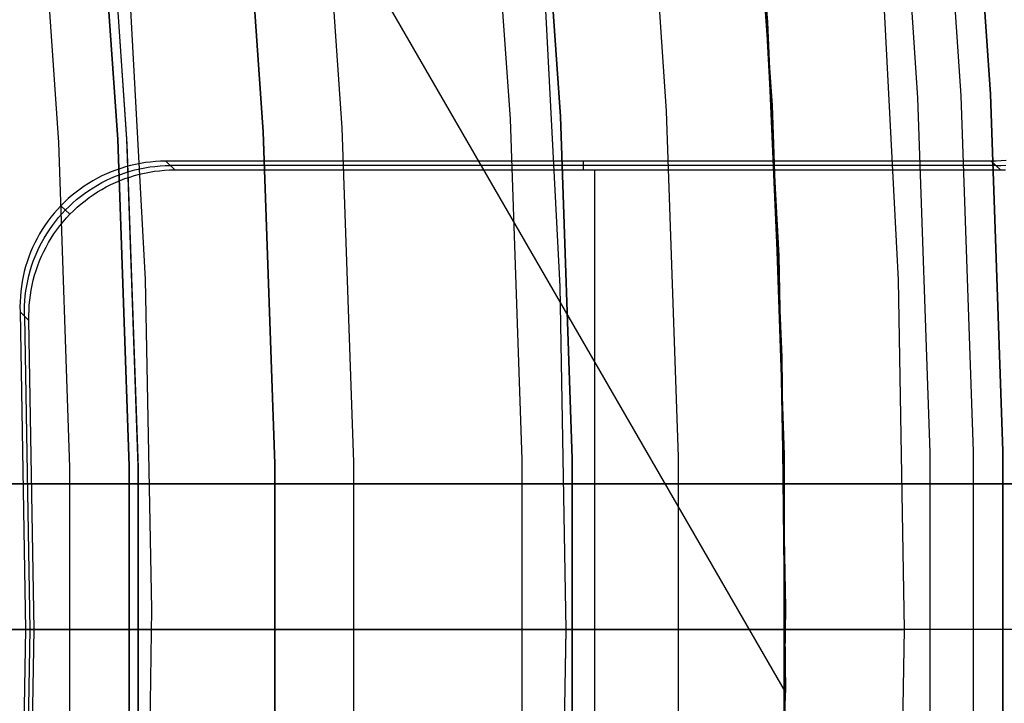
# Model space of a CAD drawing. Header units: millimetres. Extents: x 9001 to 10165, y -167 to 850.
# Tile 162 of 216: x 9646.02 to 9652.77, y 482.34 to 487.03. Entities that reach past the tile are written whole.
import ezdxf

# ---------------------------------------------------------------- set-up
doc = ezdxf.new("R2010")
doc.units = ezdxf.units.MM
for name, color, linetype in [('1', 7, 'Continuous'), ('COLOR EXT', 7, 'Continuous'), ('luz', 7, 'Continuous')]:
    doc.layers.add(name, color=color, linetype=linetype)

msp = doc.modelspace()

# ---------------------------------------------------------------- linework, layer by layer
at = {"layer": '1', "color": 29, "true_color": 0x4d342b}
for p, q in [((9651.1444, 487.0149, 59.5679), (9650.9681, 489.3093, 59.5679)), ((9651.1451, 487.015, 60.5621), (9650.9691, 489.3095, 60.5621)), ((9650.9691, 489.3095, 60.065), (9651.1451, 487.015, 60.065)), ((9651.0918, 487.8233, 42.4621), (9651.2229, 485.4113, 42.4621)), ((9651.0918, 487.8233, 51.5121), (9651.2229, 485.4113, 51.5121)), ((9646.753, 487.5117, 76.062), (9646.8759, 485.2507, 76.062)), ((9648.3961, 487.3919, 63.2814), (9649.8425, 484.886, 61.9642)), ((9651.2447, 484.7159, 59.5679), (9651.1444, 487.0149, 59.5679)), ((9651.2451, 484.7159, 60.5621), (9651.1451, 487.015, 60.5621)), ((9651.1451, 487.015, 60.065), (9651.2451, 484.7159, 60.065)), ((9651.2229, 485.4113, 42.4621), (9651.2701, 482.9962, 42.4621)), ((9651.2229, 485.4113, 51.5121), (9651.2701, 482.9962, 51.5121)), ((9646.8759, 485.2507, 76.062), (9646.9201, 482.9868, 76.062)), ((9649.8425, 484.886, 61.9642), (9651.2689, 482.4148, 60.5621)), ((9651.2689, 482.4148, 59.5679), (9651.2447, 484.7159, 59.5679)), ((9651.2689, 482.4148, 60.5621), (9651.2451, 484.7159, 60.5621)), ((9651.2451, 484.7159, 60.065), (9651.2689, 482.4148, 60.065)), ((9646.9201, 482.9868, 76.062), (9646.8856, 480.7227, 76.062)), ((9651.2701, 482.9962, 42.4621), (9651.2333, 480.5809, 42.4621)), ((9651.2701, 482.9962, 51.5121), (9651.2333, 480.5809, 51.5121)), ((9651.2695, 482.5309, 59.5679), (9651.2695, 482.5309, 42.4621)), ((9651.2135, 480.0387, 60.5621), (9651.2689, 482.4148, 60.5621)), ((9651.2689, 482.4148, 60.5621), (9651.2689, 482.4148, 59.5679))]:
    msp.add_line(p, q, dxfattribs=at)
at = {"layer": '1', "color": 250, "true_color": 0x111111}
for p, q in [((9651.1771, 486.4436, 47.3), (9651.0116, 488.8371, 47.3)), ((9651.0116, 488.8371, 56.8), (9651.1771, 486.4436, 56.8)), ((9651.0116, 488.8371, 52.05), (9651.1771, 486.4436, 52.05)), ((9649.563, 488.7118, 58.1203), (9649.7251, 486.3683, 58.1203)), ((9649.7251, 486.3683, 56.8), (9649.563, 488.7118, 56.8)), ((9649.563, 488.7118, 57.4602), (9649.7251, 486.3683, 57.4602)), ((9647.6868, 486.2627, 258.7136), (9647.5296, 488.5358, 258.7136)), ((9647.5296, 488.5358, 282.75), (9647.6868, 486.2627, 282.75)), ((9647.5296, 488.5358, 270.7318), (9647.6868, 486.2627, 270.7318)), ((9646.5334, 488.4496, 282.75), (9646.6882, 486.2109, 282.75)), ((9646.6882, 486.2109, 258.7153), (9646.5334, 488.4496, 258.7153)), ((9646.5334, 488.4496, 270.7326), (9646.6882, 486.2109, 270.7326)), ((9646.5945, 488.4549, 61.1), (9646.7494, 486.2141, 61.1)), ((9646.5997, 488.3941, 61.1), (9646.7513, 486.1775, 61.1)), ((9649.5993, 487.5543, 45.7922), (9649.7216, 485.2016, 45.7922)), ((9649.5993, 487.5543, 45.7922), (9649.7216, 485.2017, 45.7922)), ((9651.2599, 484.0458, 47.3), (9651.1771, 486.4436, 47.3)), ((9651.1771, 486.4436, 56.8), (9651.2599, 484.0458, 56.8)), ((9651.1771, 486.4436, 52.05), (9651.2599, 484.0458, 52.05)), ((9649.7251, 486.3683, 58.1203), (9649.8062, 484.0207, 58.1203)), ((9649.8062, 484.0207, 56.8), (9649.7251, 486.3683, 56.8)), ((9649.7251, 486.3683, 57.4602), (9649.8062, 484.0207, 57.4602)), ((9646.6882, 486.2109, 282.75), (9646.7656, 483.9682, 282.75)), ((9646.7656, 483.9682, 258.7153), (9646.6882, 486.2109, 258.7153)), ((9646.6882, 486.2109, 270.7326), (9646.7656, 483.9682, 270.7326)), ((9646.7494, 486.2141, 61.1), (9646.827, 483.9693, 61.1)), ((9647.7655, 483.9855, 258.7136), (9647.6868, 486.2627, 258.7136)), ((9647.6868, 486.2627, 282.75), (9647.7655, 483.9855, 282.75)), ((9647.6868, 486.2627, 270.7318), (9647.7655, 483.9855, 270.7318)), ((9646.7513, 486.1775, 61.1), (9646.8272, 483.9571, 61.1)), ((9649.7216, 485.2017, 45.7922), (9649.7625, 482.8463, 45.7922)), ((9649.7216, 485.2016, 45.7922), (9649.7625, 482.8462, 45.7922)), ((9651.2599, 481.6466, 47.3), (9651.2599, 484.0458, 47.3)), ((9651.2599, 484.0458, 56.8), (9651.2599, 481.6466, 56.8)), ((9651.2599, 484.0458, 52.05), (9651.2599, 481.6466, 52.05)), ((9647.7655, 481.7069, 258.7136), (9647.7655, 483.9855, 258.7136)), ((9647.7655, 483.9855, 282.75), (9647.7655, 481.7069, 282.75)), ((9647.7655, 483.9855, 270.7318), (9647.7655, 481.7069, 270.7318)), ((9649.8062, 484.0207, 58.1203), (9649.8062, 481.6717, 58.1203)), ((9649.8062, 481.6717, 56.8), (9649.8062, 484.0207, 56.8)), ((9649.8062, 484.0207, 57.4602), (9649.8062, 481.6717, 57.4602)), ((9646.7656, 483.9682, 282.75), (9646.7656, 481.7241, 282.75)), ((9646.7656, 481.7241, 258.7153), (9646.7656, 483.9682, 258.7153)), ((9646.7656, 483.9682, 270.7326), (9646.7656, 481.7241, 270.7326)), ((9646.827, 483.9693, 61.1), (9646.827, 481.7231, 61.1)), ((9646.8272, 483.9571, 61.1), (9646.8272, 481.7353, 61.1)), ((9649.7625, 482.8462, 45.7922), (9608.9191, 482.8462, 45.7922)), ((9646.8366, 482.8462, 61.1), (9634.9149, 482.8462, 61.1)), ((9646.3558, 482.8462, 248.8252), (9645.9865, 482.8462, 247.6281)), ((9646.2262, 482.8462, 252.6581), (9645.9904, 482.8462, 251.4633)), ((9646.4203, 482.8462, 253.8604), (9646.2262, 482.8462, 252.6581)), ((9646.6832, 482.8462, 250.0343), (9646.3558, 482.8462, 248.8252)), ((9646.5724, 482.8462, 255.0688), (9646.4203, 482.8462, 253.8604)), ((9646.6823, 482.8462, 256.2817), (9646.5724, 482.8462, 255.0688)), ((9646.75, 482.8462, 257.4977), (9646.6823, 482.8462, 256.2817)), ((9646.9683, 482.8462, 251.2542), (9646.6832, 482.8462, 250.0343)), ((9646.7753, 482.8462, 258.7153), (9646.75, 482.8462, 257.4977)), ((9646.7753, 482.8462, 282.75), (9646.7753, 482.8462, 258.7153)), ((9647.7753, 482.8462, 282.75), (9646.7753, 482.8462, 282.75)), ((9646.8366, 482.8462, 61.1), (9646.9384, 482.8462, 61.0983)), ((9646.9384, 482.8462, 61.0983), (9647.04, 482.8462, 61.0931)), ((9647.2108, 482.8462, 252.4832), (9646.9683, 482.8462, 251.2542)), ((9647.04, 482.8462, 61.0931), (9647.1414, 482.8462, 61.0844)), ((9647.1414, 482.8462, 61.0844), (9647.2424, 482.8462, 61.0722)), ((9647.4104, 482.8462, 253.7199), (9647.2108, 482.8462, 252.4832)), ((9647.2424, 482.8462, 61.0722), (9647.3429, 482.8462, 61.0567)), ((9647.3429, 482.8462, 61.0567), (9647.4429, 482.8462, 61.0377)), ((9647.5668, 482.8462, 254.9628), (9647.4104, 482.8462, 253.7199)), ((9647.4429, 482.8462, 61.0377), (9647.5421, 482.8462, 61.0153)), ((9647.5421, 482.8462, 61.0153), (9647.6406, 482.8462, 60.9895)), ((9647.6798, 482.8462, 256.2104), (9647.5668, 482.8462, 254.9628)), ((9647.6406, 482.8462, 60.9895), (9647.738, 482.8462, 60.9604)), ((9647.7493, 482.8462, 257.4612), (9647.6798, 482.8462, 256.2104)), ((9647.738, 482.8462, 60.9604), (9647.8345, 482.8462, 60.928)), ((9647.7753, 482.8462, 258.7136), (9647.7493, 482.8462, 257.4612)), ((9647.7753, 482.8462, 282.75), (9647.7753, 482.8462, 258.7136)), ((9647.8345, 482.8462, 60.928), (9647.9298, 482.8462, 60.8923)), ((9647.9298, 482.8462, 60.8923), (9648.0238, 482.8462, 60.8533)), ((9648.0238, 482.8462, 60.8533), (9648.1164, 482.8462, 60.8112)), ((9648.1164, 482.8462, 60.8112), (9648.2075, 482.8462, 60.7659)), ((9648.2075, 482.8462, 60.7659), (9648.297, 482.8462, 60.7176)), ((9648.297, 482.8462, 60.7176), (9648.3848, 482.8462, 60.6662)), ((9648.3848, 482.8462, 60.6662), (9648.4709, 482.8462, 60.6119)), ((9648.4709, 482.8462, 60.6119), (9648.555, 482.8462, 60.5546)), ((9648.555, 482.8462, 60.5546), (9648.6371, 482.8462, 60.4945)), ((9648.6371, 482.8462, 60.4945), (9648.7171, 482.8462, 60.4317)), ((9648.7171, 482.8462, 60.4317), (9648.7949, 482.8462, 60.3661)), ((9648.7949, 482.8462, 60.3661), (9648.8704, 482.8462, 60.298)), ((9648.8704, 482.8462, 60.298), (9648.9436, 482.8462, 60.2273)), ((9648.9436, 482.8462, 60.2273), (9649.0143, 482.8462, 60.1541)), ((9649.0143, 482.8462, 60.1541), (9649.0825, 482.8462, 60.0786)), ((9649.0825, 482.8462, 60.0786), (9649.148, 482.8462, 60.0008)), ((9649.148, 482.8462, 60.0008), (9649.2109, 482.8462, 59.9208)), ((9649.2109, 482.8462, 59.9208), (9649.2709, 482.8462, 59.8386)), ((9649.2709, 482.8462, 59.8386), (9649.3282, 482.8462, 59.7545)), ((9649.3282, 482.8462, 59.7545), (9649.3825, 482.8462, 59.6685)), ((9649.3825, 482.8462, 59.6685), (9649.4339, 482.8462, 59.5807)), ((9649.4339, 482.8462, 59.5807), (9649.4823, 482.8462, 59.4912)), ((9649.4823, 482.8462, 59.4912), (9649.5275, 482.8462, 59.4)), ((9649.5275, 482.8462, 59.4), (9649.5696, 482.8462, 59.3074)), ((9649.5696, 482.8462, 59.3074), (9649.6086, 482.8462, 59.2134)), ((9649.6086, 482.8462, 59.2134), (9649.6443, 482.8462, 59.1182)), ((9649.6443, 482.8462, 59.1182), (9649.6767, 482.8462, 59.0217)), ((9649.6767, 482.8462, 59.0217), (9649.7058, 482.8462, 58.9242)), ((9649.7058, 482.8462, 58.9242), (9649.7316, 482.8462, 58.8258)), ((9649.7625, 482.8462, 45.7922), (9649.7216, 480.4907, 45.7922)), ((9649.7625, 482.8461, 45.7922), (9649.7216, 480.4906, 45.7922)), ((9649.7316, 482.8462, 58.8258), (9649.754, 482.8462, 58.7266)), ((9649.754, 482.8462, 58.7266), (9649.773, 482.8462, 58.6266)), ((9649.8139, 482.8462, 45.7931), (9649.7625, 482.8462, 45.7922)), ((9649.773, 482.8462, 58.6266), (9649.7886, 482.8462, 58.5261)), ((9649.7886, 482.8462, 58.5261), (9649.8007, 482.8462, 58.425)), ((9649.8007, 482.8462, 58.425), (9649.8094, 482.8462, 58.3237)), ((9649.8094, 482.8462, 58.3237), (9649.8146, 482.8462, 58.2221)), ((9649.8654, 482.8462, 45.7957), (9649.8139, 482.8462, 45.7931)), ((9649.8146, 482.8462, 58.2221), (9649.8163, 482.8462, 58.1203)), ((9649.8163, 482.8462, 58.1203), (9649.8163, 482.8462, 56.8)), ((9651.2702, 482.8462, 56.8), (9649.8163, 482.8462, 56.8)), ((9649.9167, 482.8462, 45.8001), (9649.8654, 482.8462, 45.7957)), ((9649.9678, 482.8462, 45.8062), (9649.9167, 482.8462, 45.8001)), ((9650.0186, 482.8462, 45.8141), (9649.9678, 482.8462, 45.8062)), ((9650.0692, 482.8462, 45.8237), (9650.0186, 482.8462, 45.8141)), ((9650.1194, 482.8462, 45.8351), (9650.0692, 482.8462, 45.8237)), ((9650.1693, 482.8462, 45.8481), (9650.1194, 482.8462, 45.8351)), ((9650.2186, 482.8462, 45.8628), (9650.1693, 482.8462, 45.8481)), ((9650.2674, 482.8462, 45.8792), (9650.2186, 482.8462, 45.8628)), ((9650.3156, 482.8462, 45.8973), (9650.2674, 482.8462, 45.8792)), ((9650.3632, 482.8462, 45.917), (9650.3156, 482.8462, 45.8973)), ((9650.41, 482.8462, 45.9383), (9650.3632, 482.8462, 45.917)), ((9650.4561, 482.8462, 45.9612), (9650.41, 482.8462, 45.9383)), ((9650.5014, 482.8462, 45.9857), (9650.4561, 482.8462, 45.9612)), ((9650.5459, 482.8462, 46.0117), (9650.5014, 482.8462, 45.9857)), ((9650.5894, 482.8462, 46.0392), (9650.5459, 482.8462, 46.0117)), ((9650.632, 482.8462, 46.0682), (9650.5894, 482.8462, 46.0392)), ((9650.6735, 482.8462, 46.0986), (9650.632, 482.8462, 46.0682)), ((9650.714, 482.8462, 46.1304), (9650.6735, 482.8462, 46.0986)), ((9650.7534, 482.8462, 46.1635), (9650.714, 482.8462, 46.1304)), ((9650.7916, 482.8462, 46.198), (9650.7534, 482.8462, 46.1635)), ((9650.8286, 482.8462, 46.2338), (9650.7916, 482.8462, 46.198)), ((9650.8644, 482.8462, 46.2708), (9650.8286, 482.8462, 46.2338)), ((9650.8989, 482.8462, 46.309), (9650.8644, 482.8462, 46.2708)), ((9650.9321, 482.8462, 46.3484), (9650.8989, 482.8462, 46.309)), ((9650.9639, 482.8462, 46.3889), (9650.9321, 482.8462, 46.3484)), ((9650.9943, 482.8462, 46.4305), (9650.9639, 482.8462, 46.3889)), ((9651.0232, 482.8462, 46.473), (9650.9943, 482.8462, 46.4305)), ((9651.0507, 482.8462, 46.5166), (9651.0232, 482.8462, 46.473)), ((9651.0767, 482.8462, 46.561), (9651.0507, 482.8462, 46.5166)), ((9651.1012, 482.8462, 46.6063), (9651.0767, 482.8462, 46.561)), ((9651.1241, 482.8462, 46.6524), (9651.1012, 482.8462, 46.6063)), ((9651.1454, 482.8462, 46.6993), (9651.1241, 482.8462, 46.6524)), ((9651.1651, 482.8462, 46.7468), (9651.1454, 482.8462, 46.6993)), ((9651.1832, 482.8462, 46.795), (9651.1651, 482.8462, 46.7468)), ((9651.1996, 482.8462, 46.8438), (9651.1832, 482.8462, 46.795)), ((9651.2143, 482.8462, 46.8932), (9651.1996, 482.8462, 46.8438)), ((9651.2274, 482.8462, 46.943), (9651.2143, 482.8462, 46.8932)), ((9651.2387, 482.8462, 46.9932), (9651.2274, 482.8462, 46.943)), ((9651.2483, 482.8462, 47.0438), (9651.2387, 482.8462, 46.9932)), ((9651.2562, 482.8462, 47.0947), (9651.2483, 482.8462, 47.0438)), ((9651.2623, 482.8462, 47.1458), (9651.2562, 482.8462, 47.0947)), ((9651.2667, 482.8462, 47.1971), (9651.2623, 482.8462, 47.1458)), ((9651.2694, 482.8462, 47.2485), (9651.2667, 482.8462, 47.1971)), ((9651.2702, 482.8462, 47.3), (9651.2694, 482.8462, 47.2485)), ((9651.2702, 482.8462, 56.8), (9651.2702, 482.8462, 47.3))]:
    msp.add_line(p, q, dxfattribs=at)
at = {"layer": 'COLOR EXT', "color": 30, "true_color": 0xff8d00}
for p, q in [((9652.7839, 486.0667, 19.1621), (9652.7494, 486.0637, 19.1621)), ((9646.6756, 486.0011, 19.1621), (9646.6431, 485.9886, 19.1621)), ((9646.7086, 486.0124, 19.1621), (9646.6756, 486.0011, 19.1621)), ((9646.742, 486.0226, 19.1621), (9646.7086, 486.0124, 19.1621)), ((9646.7757, 486.0316, 19.1621), (9646.742, 486.0226, 19.1621)), ((9646.7727, 485.9929, 17.1618), (9646.8064, 486.002, 17.1622)), ((9646.8097, 486.0395, 19.1621), (9646.7757, 486.0316, 19.1621)), ((9646.8064, 486.002, 17.1622), (9646.8404, 486.0098, 17.1626)), ((9646.8439, 486.0461, 19.1621), (9646.8097, 486.0395, 19.1621)), ((9646.8404, 486.0098, 17.1626), (9646.8746, 486.0165, 17.163)), ((9646.8783, 486.0516, 19.1621), (9646.8439, 486.0461, 19.1621)), ((9646.8746, 486.0165, 17.163), (9646.909, 486.0219, 17.1634)), ((9646.913, 486.0558, 19.1621), (9646.8783, 486.0516, 19.1621)), ((9646.909, 486.0219, 17.1634), (9646.9437, 486.0262, 17.1639)), ((9646.9477, 486.0589, 19.1621), (9646.913, 486.0558, 19.1621)), ((9646.9437, 486.0262, 17.1639), (9646.9784, 486.0292, 17.1644)), ((9646.9825, 486.0607, 19.1621), (9646.9477, 486.0589, 19.1621)), ((9646.9744, 485.9965, 15.1621), (9647.0091, 485.9995, 15.1621)), ((9646.9784, 486.0292, 17.1644), (9647.0132, 486.031, 17.1649)), ((9647.0174, 486.0613, 19.1621), (9646.9825, 486.0607, 19.1621)), ((9647.0091, 485.9995, 15.1621), (9647.0439, 486.0013, 15.1621)), ((9647.0132, 486.031, 17.1649), (9647.0481, 486.0317, 17.1654)), ((9652.6801, 486.0613, 19.1621), (9647.0174, 486.0613, 19.1621)), ((9647.0788, 486.0019, 15.1621), (9647.0174, 486.0613, 19.1621)), ((9647.0439, 486.0013, 15.1621), (9647.0788, 486.0019, 15.1621)), ((9652.7116, 486.0316, 17.1621), (9647.0481, 486.0316, 17.1621)), ((9647.0788, 486.0019, 15.1621), (9652.743, 486.0019, 15.1621)), ((9649.8802, 486.0613, 19.1621), (9649.8802, 486.0019, 15.1621)), ((9649.9602, 479.6904, 15.1621), (9649.9602, 486.0019, 15.1621)), ((9652.7147, 486.0619, 19.1621), (9652.6801, 486.0613, 19.1621)), ((9652.6801, 486.0613, 19.1621), (9652.743, 486.0019, 15.1621)), ((9652.7116, 486.0316, 17.1587), (9652.7463, 486.0322, 17.1592)), ((9652.7494, 486.0637, 19.1621), (9652.7147, 486.0619, 19.1621)), ((9652.743, 486.0019, 15.1621), (9652.7777, 486.0025, 15.1621)), ((9652.7463, 486.0322, 17.1592), (9652.7809, 486.034, 17.1597)), ((9646.5483, 485.9444, 19.1621), (9646.5177, 485.9275, 19.1621)), ((9646.5793, 485.9602, 19.1621), (9646.5483, 485.9444, 19.1621)), ((9646.5791, 485.9148, 17.16), (9646.6102, 485.9306, 17.1602)), ((9646.611, 485.975, 19.1621), (9646.5793, 485.9602, 19.1621)), ((9646.6102, 485.9306, 17.1602), (9646.6418, 485.9453, 17.1605)), ((9646.6431, 485.9886, 19.1621), (9646.611, 485.975, 19.1621)), ((9646.6418, 485.9453, 17.1605), (9646.6739, 485.9589, 17.1608)), ((9646.6739, 485.9589, 17.1608), (9646.7064, 485.9714, 17.1611)), ((9646.7046, 485.9293, 15.1621), (9646.7372, 485.9418, 15.1621)), ((9646.7064, 485.9714, 17.1611), (9646.7394, 485.9828, 17.1614)), ((9646.7372, 485.9418, 15.1621), (9646.7702, 485.9531, 15.1621)), ((9646.7394, 485.9828, 17.1614), (9646.7727, 485.9929, 17.1618)), ((9646.7702, 485.9531, 15.1621), (9646.8035, 485.9633, 15.1621)), ((9646.8035, 485.9633, 15.1621), (9646.8372, 485.9723, 15.1621)), ((9646.8372, 485.9723, 15.1621), (9646.8711, 485.9802, 15.1621)), ((9646.8711, 485.9802, 15.1621), (9646.9054, 485.9868, 15.1621)), ((9646.9054, 485.9868, 15.1621), (9646.9398, 485.9922, 15.1621)), ((9646.9398, 485.9922, 15.1621), (9646.9744, 485.9965, 15.1621)), ((9646.43, 485.8706, 19.1621), (9646.4021, 485.8496, 19.1621)), ((9646.4586, 485.8906, 19.1621), (9646.43, 485.8706, 19.1621)), ((9646.4878, 485.9095, 19.1621), (9646.4586, 485.8906, 19.1621)), ((9646.5177, 485.9275, 19.1621), (9646.4878, 485.9095, 19.1621)), ((9646.4894, 485.8609, 17.1594), (9646.5187, 485.8799, 17.1596)), ((9646.5187, 485.8799, 17.1596), (9646.5486, 485.8979, 17.1597)), ((9646.5486, 485.8979, 17.1597), (9646.5791, 485.9148, 17.16)), ((9646.5495, 485.8504, 15.1621), (9646.5794, 485.8683, 15.1621)), ((9646.5794, 485.8683, 15.1621), (9646.6099, 485.8852, 15.1621)), ((9646.6099, 485.8852, 15.1621), (9646.6409, 485.901, 15.1621)), ((9646.6409, 485.901, 15.1621), (9646.6725, 485.9157, 15.1621)), ((9646.6725, 485.9157, 15.1621), (9646.7046, 485.9293, 15.1621)), ((9646.3487, 485.8048, 19.1621), (9646.3232, 485.781, 19.1621)), ((9646.375, 485.8276, 19.1621), (9646.3487, 485.8048, 19.1621)), ((9646.4021, 485.8496, 19.1621), (9646.375, 485.8276, 19.1621)), ((9646.3796, 485.7752, 17.159), (9646.4059, 485.7981, 17.159)), ((9646.4059, 485.7981, 17.159), (9646.433, 485.82, 17.1591)), ((9646.433, 485.82, 17.1591), (9646.4609, 485.841, 17.1592)), ((9646.4609, 485.841, 17.1592), (9646.4894, 485.8609, 17.1594)), ((9646.4638, 485.7905, 15.1621), (9646.4917, 485.8114, 15.1621)), ((9646.4917, 485.8114, 15.1621), (9646.5202, 485.8314, 15.1621)), ((9646.5202, 485.8314, 15.1621), (9646.5495, 485.8504, 15.1621)), ((9646.2747, 485.7308, 19.1621), (9646.2518, 485.7045, 19.1621)), ((9646.2985, 485.7563, 19.1621), (9646.2747, 485.7308, 19.1621)), ((9646.3232, 485.781, 19.1621), (9646.2985, 485.7563, 19.1621)), ((9646.3602, 485.6973, 15.1621), (9646.2985, 485.7563, 19.1621)), ((9646.3294, 485.7268, 17.1589), (9646.3541, 485.7514, 17.1589)), ((9646.3541, 485.7514, 17.1589), (9646.3796, 485.7752, 17.159)), ((9646.3848, 485.722, 15.1621), (9646.4104, 485.7457, 15.1621)), ((9646.4104, 485.7457, 15.1621), (9646.4367, 485.7686, 15.1621)), ((9646.4367, 485.7686, 15.1621), (9646.4638, 485.7905, 15.1621)), ((9646.2298, 485.6774, 19.1621), (9646.2088, 485.6496, 19.1621)), ((9646.2518, 485.7045, 19.1621), (9646.2298, 485.6774, 19.1621)), ((9646.2607, 485.6479, 17.159), (9646.2827, 485.675, 17.159)), ((9646.2827, 485.675, 17.159), (9646.3056, 485.7013, 17.1589)), ((9646.3056, 485.7013, 17.1589), (9646.3294, 485.7268, 17.1589)), ((9646.3135, 485.6456, 15.1621), (9646.3364, 485.6719, 15.1621)), ((9646.3364, 485.6719, 15.1621), (9646.3602, 485.6973, 15.1621)), ((9646.3602, 485.6973, 15.1621), (9646.3848, 485.722, 15.1621)), ((9646.1888, 485.621, 19.1621), (9646.1698, 485.5918, 19.1621)), ((9646.2088, 485.6496, 19.1621), (9646.1888, 485.621, 19.1621)), ((9646.2197, 485.5916, 17.1592), (9646.2397, 485.6201, 17.1591)), ((9646.2397, 485.6201, 17.1591), (9646.2607, 485.6479, 17.159)), ((9646.2705, 485.5907, 15.1621), (9646.2915, 485.6185, 15.1621)), ((9646.2915, 485.6185, 15.1621), (9646.3135, 485.6456, 15.1621)), ((9646.1349, 485.5314, 19.1621), (9646.119, 485.5003, 19.1621)), ((9646.1518, 485.5619, 19.1621), (9646.1349, 485.5314, 19.1621)), ((9646.1698, 485.5918, 19.1621), (9646.1518, 485.5619, 19.1621)), ((9646.1657, 485.502, 17.1597), (9646.1827, 485.5325, 17.1596)), ((9646.1827, 485.5325, 17.1596), (9646.2007, 485.5623, 17.1594)), ((9646.2007, 485.5623, 17.1594), (9646.2197, 485.5916, 17.1592)), ((9646.2135, 485.5031, 15.1621), (9646.2315, 485.5329, 15.1621)), ((9646.2315, 485.5329, 15.1621), (9646.2505, 485.5622, 15.1621)), ((9646.2505, 485.5622, 15.1621), (9646.2705, 485.5907, 15.1621)), ((9646.1042, 485.4687, 19.1621), (9646.0906, 485.4366, 19.1621)), ((9646.119, 485.5003, 19.1621), (9646.1042, 485.4687, 19.1621)), ((9646.1351, 485.4393, 17.1602), (9646.1499, 485.4709, 17.16)), ((9646.1499, 485.4709, 17.16), (9646.1657, 485.502, 17.1597)), ((9646.1807, 485.4416, 15.1621), (9646.1965, 485.4726, 15.1621)), ((9646.1965, 485.4726, 15.1621), (9646.2135, 485.5031, 15.1621)), ((9646.0781, 485.4041, 19.1621), (9646.0667, 485.3711, 19.1621)), ((9646.0906, 485.4366, 19.1621), (9646.0781, 485.4041, 19.1621)), ((9646.1089, 485.3747, 17.1608), (9646.1215, 485.4073, 17.1605)), ((9646.1215, 485.4073, 17.1605), (9646.1351, 485.4393, 17.1602)), ((9646.1522, 485.3779, 15.1621), (9646.1659, 485.41, 15.1621)), ((9646.1659, 485.41, 15.1621), (9646.1807, 485.4416, 15.1621)), ((9646.0565, 485.3378, 19.1621), (9646.0474, 485.3041, 19.1621)), ((9646.0667, 485.3711, 19.1621), (9646.0565, 485.3378, 19.1621)), ((9646.0873, 485.3084, 17.1614), (9646.0975, 485.3418, 17.1611)), ((9646.0975, 485.3418, 17.1611), (9646.1089, 485.3747, 17.1608)), ((9646.1283, 485.3125, 15.1621), (9646.1397, 485.3454, 15.1621)), ((9646.1397, 485.3454, 15.1621), (9646.1522, 485.3779, 15.1621)), ((9646.0395, 485.2701, 19.1621), (9646.0329, 485.2359, 19.1621)), ((9646.0474, 485.3041, 19.1621), (9646.0395, 485.2701, 19.1621)), ((9646.0703, 485.2408, 17.1622), (9646.0782, 485.2748, 17.1618)), ((9646.0782, 485.2748, 17.1618), (9646.0873, 485.3084, 17.1614)), ((9646.109, 485.2455, 15.1621), (9646.118, 485.2791, 15.1621)), ((9646.118, 485.2791, 15.1621), (9646.1283, 485.3125, 15.1621)), ((9646.0274, 485.2014, 19.1621), (9646.0231, 485.1668, 19.1621)), ((9646.0329, 485.2359, 19.1621), (9646.0274, 485.2014, 19.1621)), ((9646.0581, 485.1722, 17.163), (9646.0636, 485.2066, 17.1626)), ((9646.0636, 485.2066, 17.1626), (9646.0703, 485.2408, 17.1622)), ((9646.0944, 485.1773, 15.1621), (9646.1011, 485.2115, 15.1621)), ((9646.1011, 485.2115, 15.1621), (9646.109, 485.2455, 15.1621)), ((9646.02, 485.1321, 19.1621), (9646.0182, 485.0972, 19.1621)), ((9646.0231, 485.1668, 19.1621), (9646.02, 485.1321, 19.1621)), ((9646.0507, 485.1028, 17.1639), (9646.0538, 485.1376, 17.1634)), ((9646.0538, 485.1376, 17.1634), (9646.0581, 485.1722, 17.163)), ((9646.0846, 485.1083, 15.1621), (9646.0889, 485.1429, 15.1621)), ((9646.0889, 485.1429, 15.1621), (9646.0944, 485.1773, 15.1621)), ((9646.0182, 485.0972, 19.1621), (9646.0175, 485.0623, 19.1621)), ((9646.0175, 485.0623, 19.1621), (9646.0181, 485.0275, 19.1621)), ((9646.0482, 485.0332, 17.1649), (9646.0488, 485.068, 17.1644)), ((9646.0488, 485.068, 17.1644), (9646.0507, 485.1028, 17.1639)), ((9646.0796, 485.0388, 15.1621), (9646.0815, 485.0736, 15.1621)), ((9646.0815, 485.0736, 15.1621), (9646.0846, 485.1083, 15.1621)), ((9646.0181, 485.0275, 19.1621), (9646.0551, 482.8462, 19.1621)), ((9646.0794, 484.9691, 15.1621), (9646.0181, 485.0275, 19.1621)), ((9646.0487, 484.9983, 17.1654), (9646.0482, 485.0332, 17.1649)), ((9646.0488, 484.9983, 17.1621), (9646.0848, 482.8462, 17.1621)), ((9646.0789, 485.0039, 15.1621), (9646.0796, 485.0388, 15.1621)), ((9646.0794, 484.9691, 15.1621), (9646.0789, 485.0039, 15.1621)), ((9646.1145, 482.8462, 15.1621), (9646.0794, 484.9691, 15.1621)), ((9616.7562, 483.8462, 21.2621), (9654.7634, 483.8462, 21.2621)), ((9654.7634, 483.8462, 25.2621), (9616.7562, 483.8462, 25.2621)), ((9616.7562, 483.8462, 23.2621), (9654.7634, 483.8462, 23.2621)), ((9646.0551, 482.8462, 19.1621), (9614.7637, 482.8462, 19.1621)), ((9654.7702, 482.8462, 25.2621), (9616.7702, 482.8462, 25.2621)), ((9646.0551, 482.8462, 19.1621), (9646.0181, 480.6649, 19.1621)), ((9646.0848, 482.8462, 17.1621), (9646.0488, 480.6941, 17.1621)), ((9646.0551, 482.8462, 19.1621), (9646.1145, 482.8462, 15.1621)), ((9646.0794, 480.7233, 15.1621), (9646.1145, 482.8462, 15.1621)), ((9653.3645, 482.8462, 15.1621), (9646.1145, 482.8462, 15.1621))]:
    msp.add_line(p, q, dxfattribs=at)
at = {"layer": 'luz', "color": 7, "true_color": 0xffffff}
for p, q in [((9652.0078, 488.9233, -26.7982), (9652.1757, 486.4954, -26.7982)), ((9652.4753, 486.5109, -31.0379), (9652.3067, 488.9492, -31.0379)), ((9652.6751, 486.5212, -26.2982), (9652.506, 488.9664, -26.2982)), ((9652.506, 488.9664, -23.5379), (9652.6751, 486.5212, -23.5379)), ((9652.6751, 486.5212, -24.918), (9652.506, 488.9664, -24.918)), ((9650.4536, 486.4061, -29.6299), (9650.2898, 488.7747, -29.6299)), ((9649.2182, 488.6819, -29.9168), (9649.3795, 486.3504, -29.9168)), ((9648.2281, 486.2907, -30.2244), (9648.0696, 488.5826, -30.2244)), ((9646.2836, 486.19, -29.1613), (9646.1298, 488.4147, -29.1613)), ((9652.0438, 485.2468, -26.7625), (9651.9208, 487.6446, -26.7625)), ((9652.1757, 486.4954, -26.7982), (9652.2597, 484.0631, -26.7982)), ((9652.5597, 484.0682, -31.0379), (9652.4753, 486.5109, -31.0379)), ((9652.7597, 484.0717, -26.2982), (9652.6751, 486.5212, -26.2982)), ((9652.6751, 486.5212, -23.5379), (9652.7597, 484.0717, -23.5379)), ((9652.7597, 484.0717, -24.918), (9652.6751, 486.5212, -24.918)), ((9650.5355, 484.0333, -29.6299), (9650.4536, 486.4061, -29.6299)), ((9649.3795, 486.3504, -29.9168), (9649.4602, 484.0147, -29.9168)), ((9648.3074, 483.9948, -30.2244), (9648.2281, 486.2907, -30.2244)), ((9646.3606, 483.9612, -29.1613), (9646.2836, 486.19, -29.1613)), ((9652.0848, 482.8462, -26.7625), (9652.0438, 485.2468, -26.7625)), ((9652.2597, 484.0631, -26.7982), (9652.2597, 481.6293, -26.7982)), ((9652.5597, 481.6241, -31.0379), (9652.5597, 484.0682, -31.0379)), ((9652.7597, 481.6207, -26.2982), (9652.7597, 484.0717, -26.2982)), ((9652.7597, 484.0717, -23.5379), (9652.7597, 481.6207, -23.5379)), ((9652.7597, 481.6207, -24.918), (9652.7597, 484.0717, -24.918)), ((9648.3074, 481.6975, -30.2244), (9648.3074, 483.9948, -30.2244)), ((9649.4602, 484.0147, -29.9168), (9649.4602, 481.6776, -29.9168)), ((9650.5355, 481.6591, -29.6299), (9650.5355, 484.0333, -29.6299)), ((9646.3606, 481.7311, -29.1613), (9646.3606, 483.9612, -29.1613)), ((9645.9625, 482.8462, -24.4387), (9652.0848, 482.8462, -26.7625)), ((9646.0708, 482.8462, -28.7872), (9646.0136, 482.8462, -28.7313)), ((9646.126, 482.8462, -28.8451), (9646.0708, 482.8462, -28.7872)), ((9646.1792, 482.8462, -28.9049), (9646.126, 482.8462, -28.8451)), ((9646.2302, 482.8462, -28.9665), (9646.1792, 482.8462, -28.9049)), ((9646.2791, 482.8462, -29.0298), (9646.2302, 482.8462, -28.9665)), ((9646.3258, 482.8462, -29.0948), (9646.2791, 482.8462, -29.0298)), ((9646.3702, 482.8462, -29.1613), (9646.3258, 482.8462, -29.0948)), ((9646.3702, 482.8462, -29.1613), (9646.4147, 482.8462, -29.2279)), ((9646.4147, 482.8462, -29.2279), (9646.4614, 482.8462, -29.2928)), ((9646.4614, 482.8462, -29.2928), (9646.5103, 482.8462, -29.3561)), ((9646.5103, 482.8462, -29.3561), (9646.5613, 482.8462, -29.4177)), ((9646.5613, 482.8462, -29.4177), (9646.6145, 482.8462, -29.4775)), ((9646.6145, 482.8462, -29.4775), (9646.6697, 482.8462, -29.5354)), ((9646.6697, 482.8462, -29.5354), (9646.7269, 482.8462, -29.5914)), ((9646.7269, 482.8462, -29.5914), (9646.7859, 482.8462, -29.6454)), ((9646.7859, 482.8462, -29.6454), (9646.8468, 482.8462, -29.6972)), ((9646.8468, 482.8462, -29.6972), (9646.9095, 482.8462, -29.747)), ((9646.9095, 482.8462, -29.747), (9646.9738, 482.8462, -29.7945)), ((9646.9738, 482.8462, -29.7945), (9647.0397, 482.8462, -29.8399)), ((9647.0397, 482.8462, -29.8399), (9647.1072, 482.8462, -29.8828)), ((9647.1072, 482.8462, -29.8828), (9647.1761, 482.8462, -29.9235)), ((9647.1761, 482.8462, -29.9235), (9647.2464, 482.8462, -29.9617)), ((9647.2464, 482.8462, -29.9617), (9647.318, 482.8462, -29.9975)), ((9647.318, 482.8462, -29.9975), (9647.3907, 482.8462, -30.0308)), ((9647.3907, 482.8462, -30.0308), (9647.4646, 482.8462, -30.0616)), ((9647.4646, 482.8462, -30.0616), (9647.5394, 482.8462, -30.0897)), ((9647.5394, 482.8462, -30.0897), (9647.6152, 482.8462, -30.1153)), ((9647.6152, 482.8462, -30.1153), (9647.6919, 482.8462, -30.1383)), ((9647.6919, 482.8462, -30.1383), (9647.7693, 482.8462, -30.1585)), ((9647.7693, 482.8462, -30.1585), (9647.8473, 482.8462, -30.1761)), ((9647.8473, 482.8462, -30.1761), (9647.9259, 482.8462, -30.191)), ((9647.9259, 482.8462, -30.191), (9648.005, 482.8462, -30.2032)), ((9648.005, 482.8462, -30.2032), (9648.0844, 482.8462, -30.2126)), ((9648.0844, 482.8462, -30.2126), (9648.1642, 482.8462, -30.2193)), ((9648.1642, 482.8462, -30.2193), (9648.2441, 482.8462, -30.2232)), ((9648.2441, 482.8462, -30.2232), (9648.3241, 482.8462, -30.2244)), ((9648.3241, 482.8462, -30.2244), (9648.4041, 482.8462, -30.2227)), ((9648.4041, 482.8462, -30.2227), (9648.4839, 482.8462, -30.2184)), ((9648.4839, 482.8462, -30.2184), (9648.5636, 482.8462, -30.2112)), ((9648.5636, 482.8462, -30.2112), (9648.643, 482.8462, -30.2013)), ((9648.643, 482.8462, -30.2013), (9648.722, 482.8462, -30.1887)), ((9648.722, 482.8462, -30.1887), (9648.8005, 482.8462, -30.1734)), ((9648.8005, 482.8462, -30.1734), (9648.8785, 482.8462, -30.1553)), ((9648.8785, 482.8462, -30.1553), (9648.9557, 482.8462, -30.1346)), ((9648.9557, 482.8462, -30.1346), (9649.0323, 482.8462, -30.1112)), ((9649.0323, 482.8462, -30.1112), (9649.1079, 482.8462, -30.0852)), ((9649.1079, 482.8462, -30.0852), (9649.1826, 482.8462, -30.0566)), ((9649.1826, 482.8462, -30.0566), (9649.2563, 482.8462, -30.0254)), ((9649.2563, 482.8462, -30.0254), (9649.3288, 482.8462, -29.9917)), ((9649.3288, 482.8462, -29.9917), (9649.4002, 482.8462, -29.9555)), ((9649.4002, 482.8462, -29.9555), (9649.4702, 482.8462, -29.9168)), ((9649.5359, 482.8462, -29.8806), (9649.4702, 482.8462, -29.9168)), ((9649.6028, 482.8462, -29.8467), (9649.5359, 482.8462, -29.8806)), ((9649.6708, 482.8462, -29.8151), (9649.6028, 482.8462, -29.8467)), ((9649.7399, 482.8462, -29.7859), (9649.6708, 482.8462, -29.8151)), ((9649.81, 482.8462, -29.7591), (9649.7399, 482.8462, -29.7859)), ((9649.8809, 482.8462, -29.7348), (9649.81, 482.8462, -29.7591)), ((9649.9527, 482.8462, -29.713), (9649.8809, 482.8462, -29.7348)), ((9650.0252, 482.8462, -29.6936), (9649.9527, 482.8462, -29.713)), ((9650.0983, 482.8462, -29.6768), (9650.0252, 482.8462, -29.6936)), ((9650.1719, 482.8462, -29.6625), (9650.0983, 482.8462, -29.6768)), ((9650.246, 482.8462, -29.6508), (9650.1719, 482.8462, -29.6625)), ((9650.3204, 482.8462, -29.6417), (9650.246, 482.8462, -29.6508)), ((9650.3951, 482.8462, -29.6352), (9650.3204, 482.8462, -29.6417)), ((9650.47, 482.8462, -29.6312), (9650.3951, 482.8462, -29.6352)), ((9650.545, 482.8462, -29.6299), (9650.47, 482.8462, -29.6312)), ((9650.62, 482.8462, -29.6312), (9650.545, 482.8462, -29.6299)), ((9650.6949, 482.8462, -29.6351), (9650.62, 482.8462, -29.6312)), ((9650.7697, 482.8462, -29.6416), (9650.6949, 482.8462, -29.6351)), ((9650.8441, 482.8462, -29.6506), (9650.7697, 482.8462, -29.6416)), ((9650.9182, 482.8462, -29.6623), (9650.8441, 482.8462, -29.6506)), ((9650.9918, 482.8462, -29.6765), (9650.9182, 482.8462, -29.6623)), ((9651.0649, 482.8462, -29.6933), (9650.9918, 482.8462, -29.6765)), ((9651.1374, 482.8462, -29.7125), (9651.0649, 482.8462, -29.6933)), ((9651.2092, 482.8462, -29.7343), (9651.1374, 482.8462, -29.7125)), ((9651.2802, 482.8462, -29.7586), (9651.2092, 482.8462, -29.7343)), ((9651.3502, 482.8462, -29.7854), (9651.2802, 482.8462, -29.7586)), ((9651.4193, 482.8462, -29.8145), (9651.3502, 482.8462, -29.7854)), ((9651.4874, 482.8462, -29.846), (9651.4193, 482.8462, -29.8145)), ((9651.5543, 482.8462, -29.8799), (9651.4874, 482.8462, -29.846)), ((9651.62, 482.8462, -29.9161), (9651.5543, 482.8462, -29.8799)), ((9651.6844, 482.8462, -29.9545), (9651.62, 482.8462, -29.9161)), ((9651.7475, 482.8462, -29.9952), (9651.6844, 482.8462, -29.9545)), ((9651.809, 482.8462, -30.038), (9651.7475, 482.8462, -29.9952)), ((9651.8691, 482.8462, -30.0829), (9651.809, 482.8462, -30.038)), ((9651.9276, 482.8462, -30.1299), (9651.8691, 482.8462, -30.0829)), ((9651.9844, 482.8462, -30.1789), (9651.9276, 482.8462, -30.1299)), ((9652.0394, 482.8462, -30.2298), (9651.9844, 482.8462, -30.1789)), ((9652.0927, 482.8462, -30.2826), (9652.0394, 482.8462, -30.2298)), ((9652.0438, 480.4456, -26.7625), (9652.0848, 482.8462, -26.7625)), ((9652.101, 482.8462, -26.7687), (9652.0848, 482.8462, -26.7625)), ((9652.1441, 482.8462, -30.3372), (9652.0927, 482.8462, -30.2826)), ((9652.1175, 482.8462, -26.7743), (9652.101, 482.8462, -26.7687)), ((9652.1342, 482.8462, -26.7793), (9652.1175, 482.8462, -26.7743)), ((9652.151, 482.8462, -26.7838), (9652.1342, 482.8462, -26.7793)), ((9652.1935, 482.8462, -30.3936), (9652.1441, 482.8462, -30.3372)), ((9652.168, 482.8462, -26.7876), (9652.151, 482.8462, -26.7838)), ((9652.1851, 482.8462, -26.7909), (9652.168, 482.8462, -26.7876)), ((9652.2024, 482.8462, -26.7936), (9652.1851, 482.8462, -26.7909)), ((9652.241, 482.8462, -30.4517), (9652.1935, 482.8462, -30.3936)), ((9652.2197, 482.8462, -26.7956), (9652.2024, 482.8462, -26.7936)), ((9652.237, 482.8462, -26.7971), (9652.2197, 482.8462, -26.7956)), ((9652.2544, 482.8462, -26.7979), (9652.237, 482.8462, -26.7971)), ((9652.2864, 482.8462, -30.5114), (9652.241, 482.8462, -30.4517)), ((9652.2718, 482.8462, -26.7982), (9652.2544, 482.8462, -26.7979)), ((9652.2892, 482.8462, -26.7978), (9652.2718, 482.8462, -26.7982)), ((9652.3298, 482.8462, -30.5726), (9652.2864, 482.8462, -30.5114)), ((9652.3066, 482.8462, -26.7969), (9652.2892, 482.8462, -26.7978)), ((9652.324, 482.8462, -26.7953), (9652.3066, 482.8462, -26.7969)), ((9652.3413, 482.8462, -26.7931), (9652.324, 482.8462, -26.7953)), ((9652.371, 482.8462, -30.6353), (9652.3298, 482.8462, -30.5726)), ((9652.3584, 482.8462, -26.7903), (9652.3413, 482.8462, -26.7931)), ((9652.3755, 482.8462, -26.787), (9652.3584, 482.8462, -26.7903)), ((9652.4099, 482.8462, -30.6994), (9652.371, 482.8462, -30.6353)), ((9652.3925, 482.8462, -26.783), (9652.3755, 482.8462, -26.787)), ((9652.4093, 482.8462, -26.7785), (9652.3925, 482.8462, -26.783)), ((9652.4259, 482.8462, -26.7733), (9652.4093, 482.8462, -26.7785)), ((9652.4467, 482.8462, -30.7648), (9652.4099, 482.8462, -30.6994)), ((9652.4424, 482.8462, -26.7676), (9652.4259, 482.8462, -26.7733)), ((9652.4586, 482.8462, -26.7613), (9652.4424, 482.8462, -26.7676)), ((9652.4811, 482.8462, -30.8314), (9652.4467, 482.8462, -30.7648)), ((9652.4747, 482.8462, -26.7545), (9652.4586, 482.8462, -26.7613)), ((9652.4904, 482.8462, -26.7471), (9652.4747, 482.8462, -26.7545)), ((9652.5132, 482.8462, -30.8992), (9652.4811, 482.8462, -30.8314)), ((9652.5059, 482.8462, -26.7392), (9652.4904, 482.8462, -26.7471)), ((9652.5212, 482.8462, -26.7307), (9652.5059, 482.8462, -26.7392)), ((9652.5429, 482.8462, -30.968), (9652.5132, 482.8462, -30.8992)), ((9652.5361, 482.8462, -26.7217), (9652.5212, 482.8462, -26.7307)), ((9652.5507, 482.8462, -26.7122), (9652.5361, 482.8462, -26.7217)), ((9652.5702, 482.8462, -31.0379), (9652.5429, 482.8462, -30.968)), ((9652.5649, 482.8462, -26.7021), (9652.5507, 482.8462, -26.7122)), ((9652.5788, 482.8462, -26.6916), (9652.5649, 482.8462, -26.7021)), ((9652.5804, 482.8462, -31.0638), (9652.5702, 482.8462, -31.0379)), ((9652.5923, 482.8462, -26.6806), (9652.5788, 482.8462, -26.6916)), ((9652.5914, 482.8462, -31.0893), (9652.5804, 482.8462, -31.0638)), ((9652.6033, 482.8462, -31.1144), (9652.5914, 482.8462, -31.0893)), ((9652.6054, 482.8462, -26.6692), (9652.5923, 482.8462, -26.6806)), ((9652.616, 482.8462, -31.1391), (9652.6033, 482.8462, -31.1144)), ((9652.6181, 482.8462, -26.6573), (9652.6054, 482.8462, -26.6692)), ((9652.6296, 482.8462, -31.1633), (9652.616, 482.8462, -31.1391)), ((9652.6304, 482.8462, -26.645), (9652.6181, 482.8462, -26.6573)), ((9652.644, 482.8462, -31.187), (9652.6296, 482.8462, -31.1633)), ((9652.6423, 482.8462, -26.6322), (9652.6304, 482.8462, -26.645)), ((9652.6537, 482.8462, -26.619), (9652.6423, 482.8462, -26.6322)), ((9652.6593, 482.8462, -31.2102), (9652.644, 482.8462, -31.187)), ((9652.6647, 482.8462, -26.6055), (9652.6537, 482.8462, -26.619)), ((9652.6753, 482.8462, -31.2329), (9652.6593, 482.8462, -31.2102)), ((9652.6751, 482.8462, -26.5916), (9652.6647, 482.8462, -26.6055)), ((9652.6851, 482.8462, -26.5773), (9652.6751, 482.8462, -26.5916)), ((9652.6922, 482.8462, -31.255), (9652.6753, 482.8462, -31.2329)), ((9652.6946, 482.8462, -26.5627), (9652.6851, 482.8462, -26.5773)), ((9652.7097, 482.8462, -31.2765), (9652.6922, 482.8462, -31.255)), ((9652.7035, 482.8462, -26.5477), (9652.6946, 482.8462, -26.5627)), ((9652.7119, 482.8462, -26.5325), (9652.7035, 482.8462, -26.5477)), ((9652.7281, 482.8462, -31.2974), (9652.7097, 482.8462, -31.2765)), ((9652.7198, 482.8462, -26.517), (9652.7119, 482.8462, -26.5325)), ((9652.7272, 482.8462, -26.5012), (9652.7198, 482.8462, -26.517)), ((9652.734, 482.8462, -26.4851), (9652.7272, 482.8462, -26.5012)), ((9652.7471, 482.8462, -31.3176), (9652.7281, 482.8462, -31.2974)), ((9652.7402, 482.8462, -26.4689), (9652.734, 482.8462, -26.4851)), ((9652.7459, 482.8462, -26.4524), (9652.7402, 482.8462, -26.4689)), ((9652.7509, 482.8462, -26.4357), (9652.7459, 482.8462, -26.4524)), ((9652.7668, 482.8462, -31.3372), (9652.7471, 482.8462, -31.3176)), ((9652.7554, 482.8462, -26.4189), (9652.7509, 482.8462, -26.4357)), ((9652.7594, 482.8462, -26.4019), (9652.7554, 482.8462, -26.4189)), ((9652.7627, 482.8462, -26.3848), (9652.7594, 482.8462, -26.4019)), ((9652.7654, 482.8462, -26.3676), (9652.7627, 482.8462, -26.3848)), ((9652.7675, 482.8462, -26.3503), (9652.7654, 482.8462, -26.3676)), ((9652.7872, 482.8462, -31.3561), (9652.7668, 482.8462, -31.3372)), ((9652.769, 482.8462, -26.333), (9652.7675, 482.8462, -26.3503)), ((9652.7699, 482.8462, -26.3156), (9652.769, 482.8462, -26.333)), ((9652.7702, 482.8462, -26.2982), (9652.7699, 482.8462, -26.3156))]:
    msp.add_line(p, q, dxfattribs=at)

doc.saveas('drawing.dxf')
